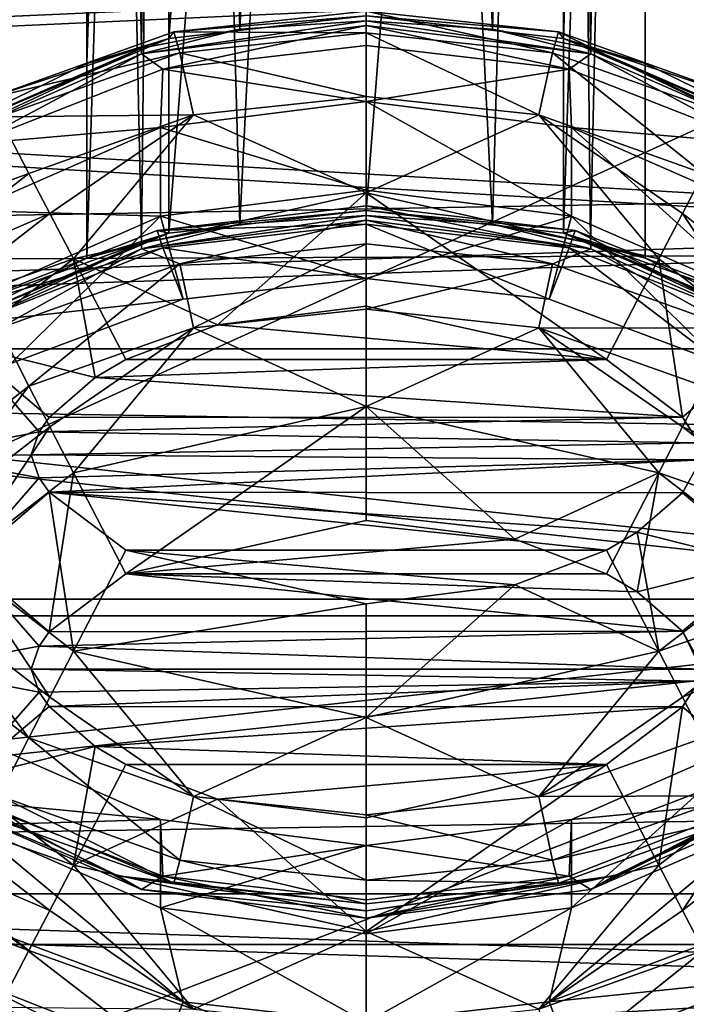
# Model space of a CAD drawing. Header units: metres. Extents: x -1204 to 0, y -809 to 0.
# Tile 24 of 135: x -910 to -892, y -158 to -132. Entities that reach past the tile are written whole.
import ezdxf

# ---------------------------------------------------------------- set-up
doc = ezdxf.new("R2010")
doc.units = ezdxf.units.M

msp = doc.modelspace()

# ---------------------------------------------------------------- linework, layer by layer
at = {"layer": 'top0123410'}
for points in [[(-86.644287, -134.744339, 2135.108154), (-73.120026, -110.688354, 2118.26416), (-1125.842896, -120.685265, 2125.263916)], [(-86.644287, -134.744339, 2135.108154), (-1125.842896, -120.685265, 2125.263916), (-1114.374756, -139.161072, 2138.200928)], [(-1123.930176, -122.44268, 2122.832275), (-80.112152, -122.44268, 2122.832275), (-1112.71814, -140.701401, 2135.617188)], [(-80.112152, -122.44268, 2122.832275), (-91.324203, -140.701401, 2135.617188), (-1112.71814, -140.701401, 2135.617188)], [(-102.716942, -155.356339, 2149.541016), (-86.644287, -134.744339, 2135.108154), (-1114.374756, -139.161072, 2138.200928)], [(-102.716942, -155.356339, 2149.541016), (-1114.374756, -139.161072, 2138.200928), (-1101.325439, -155.356339, 2149.541016)], [(-1112.71814, -140.701401, 2135.617188), (-91.324203, -140.701401, 2135.617188), (-1099.933228, -156.713867, 2146.829102)], [(-91.324203, -140.701401, 2135.617188), (-104.1091, -156.713867, 2146.829102), (-1099.933228, -156.713867, 2146.829102)], [(-120.913994, -171.980591, 2161.181396), (-1101.325439, -155.356339, 2149.541016), (-1086.915405, -168.997421, 2159.092529)], [(-120.913994, -171.980591, 2161.181396), (-102.716942, -155.356339, 2149.541016), (-1101.325439, -155.356339, 2149.541016)], [(-1099.933228, -156.713867, 2146.829102), (-104.1091, -156.713867, 2146.829102), (-1085.794189, -170.206116, 2156.276611)], [(-104.1091, -156.713867, 2146.829102), (-118.248085, -170.206116, 2156.276611), (-1085.794189, -170.206116, 2156.276611)]]:
    msp.add_3dface(points, dxfattribs=at)
at = {"layer": 'top0123412'}
for points in [[(-905.512634, -132.359589, 1319.182861), (-907.70813, -133.028549, 1324.479248), (-905.511414, -63.772717, 1319.780151)], [(-907.70813, -133.028549, 1324.479248), (-907.70813, -63.818996, 1325.083252), (-905.511414, -63.772717, 1319.780151)], [(-900.20813, -131.750961, 1316.990112), (-905.512634, -132.359589, 1319.182861), (-900.20813, -63.753548, 1317.583496)], [(-905.512634, -132.359589, 1319.182861), (-905.511414, -63.772717, 1319.780151), (-900.20813, -63.753548, 1317.583496)], [(-894.903564, -132.359589, 1319.182861), (-900.20813, -131.750961, 1316.990112), (-894.904785, -63.772717, 1319.780151)], [(-894.903564, -132.359589, 1319.182861), (-894.904785, -63.772717, 1319.780151), (-892.70813, -63.818996, 1325.083252)], [(-905.511414, -63.865276, 1330.386353), (-907.70813, -63.818996, 1325.083252), (-906.239319, -132.623489, 1328.940918)], [(-907.70813, -63.818996, 1325.083252), (-907.70813, -133.028549, 1324.479248), (-906.239319, -132.623489, 1328.940918)], [(-905.511414, -63.865276, 1330.386353), (-906.239319, -132.623489, 1328.940918), (-903.598938, -132.111908, 1331.177124)], [(-900.20813, -63.884445, 1332.582886), (-905.511414, -63.865276, 1330.386353), (-903.598938, -132.111908, 1331.177124)], [(-900.20813, -63.884445, 1332.582886), (-903.598938, -132.111908, 1331.177124), (-900.20813, -131.881851, 1331.989502)], [(-894.904785, -63.865276, 1330.386353), (-900.20813, -63.884445, 1332.582886), (-896.817261, -132.111923, 1331.177124)], [(-896.817261, -132.111923, 1331.177124), (-900.20813, -63.884445, 1332.582886), (-900.20813, -131.881851, 1331.989502)], [(-894.176819, -132.623489, 1328.940918), (-894.904785, -63.865276, 1330.386353), (-896.817261, -132.111923, 1331.177124)], [(-892.70813, -63.818996, 1325.083252), (-894.904785, -63.865276, 1330.386353), (-894.176819, -132.623489, 1328.940918)], [(-892.70813, -133.028549, 1324.479248), (-894.903564, -132.359589, 1319.182861), (-892.70813, -63.818996, 1325.083252)], [(-892.70813, -133.028549, 1324.479248), (-892.70813, -63.818996, 1325.083252), (-894.176819, -132.623489, 1328.940918)], [(-905.512634, -137.595505, 1919.160034), (-907.70813, -138.264481, 1924.456421), (-905.511414, -69.008636, 1919.757324)], [(-907.70813, -138.264481, 1924.456421), (-907.70813, -69.054916, 1925.060303), (-905.511414, -69.008636, 1919.757324)], [(-905.511414, -69.101196, 1930.363403), (-907.70813, -69.054916, 1925.060303), (-906.239319, -137.859406, 1928.918091)], [(-907.70813, -69.054916, 1925.060303), (-907.70813, -138.264481, 1924.456421), (-906.239319, -137.859406, 1928.918091)], [(-900.20813, -136.986877, 1916.967285), (-905.512634, -137.595505, 1919.160034), (-900.20813, -68.989471, 1917.560669)], [(-905.512634, -137.595505, 1919.160034), (-905.511414, -69.008636, 1919.757324), (-900.20813, -68.989471, 1917.560669)], [(-900.20813, -136.986877, 1916.967285), (-900.20813, -68.989471, 1917.560669), (-894.904785, -69.008636, 1919.757324)], [(-894.903564, -137.595505, 1919.160034), (-900.20813, -136.986877, 1916.967285), (-894.904785, -69.008636, 1919.757324)], [(-894.903564, -137.595505, 1919.160034), (-894.904785, -69.008636, 1919.757324), (-892.70813, -69.054916, 1925.060303)], [(-892.70813, -69.054916, 1925.060303), (-894.904785, -69.101196, 1930.363403), (-894.176819, -137.859406, 1928.918091)], [(-892.70813, -138.264481, 1924.456421), (-894.903564, -137.595505, 1919.160034), (-892.70813, -69.054916, 1925.060303)], [(-892.70813, -138.264481, 1924.456421), (-892.70813, -69.054916, 1925.060303), (-894.176819, -137.859406, 1928.918091)], [(-905.511414, -69.101196, 1930.363403), (-906.239319, -137.859406, 1928.918091), (-903.598938, -137.347824, 1931.154297)], [(-900.20813, -69.120369, 1932.560059), (-905.511414, -69.101196, 1930.363403), (-903.598938, -137.347824, 1931.154297)], [(-900.20813, -69.120369, 1932.560059), (-903.598938, -137.347824, 1931.154297), (-900.20813, -137.117783, 1931.966675)], [(-894.904785, -69.101196, 1930.363403), (-900.20813, -69.120369, 1932.560059), (-896.817261, -137.347855, 1931.154297)], [(-896.817261, -137.347855, 1931.154297), (-900.20813, -69.120369, 1932.560059), (-900.20813, -137.117783, 1931.966675)], [(-894.176819, -137.859406, 1928.918091), (-894.904785, -69.101196, 1930.363403), (-896.817261, -137.347855, 1931.154297)], [(-900.20813, -131.750961, 1316.990112), (-905.377686, -132.183487, 1302.485718), (-905.512634, -132.359589, 1319.182861)], [(-900.20813, -131.62442, 1302.490601), (-900.20813, -132.203812, 1299.43103), (-905.377686, -132.183487, 1302.485718)], [(-900.20813, -131.750961, 1316.990112), (-900.20813, -131.62442, 1302.490601), (-905.377686, -132.183487, 1302.485718)], [(-895.038513, -132.183487, 1302.485718), (-895.198975, -132.742081, 1299.42627), (-900.20813, -131.62442, 1302.490601)], [(-895.198975, -132.742081, 1299.42627), (-900.20813, -132.203812, 1299.43103), (-900.20813, -131.62442, 1302.490601)], [(-895.038513, -132.183487, 1302.485718), (-900.20813, -131.62442, 1302.490601), (-900.20813, -131.750961, 1316.990112)], [(-894.903564, -132.359589, 1319.182861), (-895.038513, -132.183487, 1302.485718), (-900.20813, -131.750961, 1316.990112)], [(-903.598938, -132.111908, 1331.177124), (-906.239929, -132.776703, 1346.4823), (-900.20813, -131.881851, 1331.989502)], [(-906.239929, -132.776703, 1346.4823), (-900.20813, -132.008392, 1346.489014), (-900.20813, -131.881851, 1331.989502)], [(-900.20813, -132.008392, 1346.489014), (-906.239929, -132.776703, 1346.4823), (-905.666504, -133.18927, 1349.307251)], [(-900.208679, -132.549774, 1349.312866), (-900.20813, -132.008392, 1346.489014), (-905.666504, -133.18927, 1349.307251)], [(-900.20813, -132.008392, 1346.489014), (-900.208679, -132.549774, 1349.312866), (-894.750854, -133.188995, 1349.307251)], [(-894.176331, -132.776703, 1346.4823), (-896.817261, -132.111923, 1331.177124), (-900.20813, -131.881851, 1331.989502)], [(-900.20813, -131.881851, 1331.989502), (-900.20813, -132.008392, 1346.489014), (-894.176331, -132.776703, 1346.4823)], [(-894.176331, -132.776703, 1346.4823), (-900.20813, -132.008392, 1346.489014), (-894.750854, -133.188995, 1349.307251)], [(-905.377686, -132.183487, 1302.485718), (-905.217224, -132.742081, 1299.42627), (-910.348145, -133.960632, 1302.470215)], [(-905.377686, -132.183487, 1302.485718), (-910.348145, -133.960632, 1302.470215), (-905.512634, -132.359589, 1319.182861)], [(-903.598938, -132.111908, 1331.177124), (-906.239319, -132.623489, 1328.940918), (-906.239929, -132.776703, 1346.4823)], [(-900.20813, -132.203812, 1299.43103), (-905.217224, -132.742081, 1299.42627), (-905.377686, -132.183487, 1302.485718)], [(-900.20813, -132.203812, 1299.43103), (-900.20813, -133.918121, 1296.813599), (-905.217224, -132.742081, 1299.42627)], [(-895.198975, -132.742081, 1299.42627), (-895.572937, -134.415665, 1296.809204), (-900.20813, -132.203812, 1299.43103)], [(-895.572937, -134.415665, 1296.809204), (-900.20813, -133.918121, 1296.813599), (-900.20813, -132.203812, 1299.43103)], [(-894.176819, -132.623489, 1328.940918), (-896.817261, -132.111923, 1331.177124), (-894.176331, -132.776703, 1346.4823)], [(-890.349304, -134.470612, 1299.411255), (-895.198975, -132.742081, 1299.42627), (-895.038513, -132.183487, 1302.485718)], [(-890.068115, -133.960632, 1302.470215), (-890.349304, -134.470612, 1299.411255), (-895.038513, -132.183487, 1302.485718)], [(-890.068115, -133.960632, 1302.470215), (-895.038513, -132.183487, 1302.485718), (-894.903564, -132.359589, 1319.182861)], [(-905.512634, -132.359589, 1319.182861), (-910.348145, -133.960632, 1302.470215), (-911.923645, -135.080811, 1324.461304)], [(-911.923645, -135.080811, 1324.461304), (-907.70813, -133.028549, 1324.479248), (-905.512634, -132.359589, 1319.182861)], [(-900.208679, -132.549774, 1349.312866), (-905.666504, -133.18927, 1349.307251), (-900.208862, -134.054443, 1351.762817)], [(-894.750854, -133.188995, 1349.307251), (-900.208679, -132.549774, 1349.312866), (-900.208862, -134.054443, 1351.762817)], [(-888.492554, -135.080811, 1324.461304), (-890.068115, -133.960632, 1302.470215), (-894.903564, -132.359589, 1319.182861)], [(-894.903564, -132.359589, 1319.182861), (-892.70813, -133.028549, 1324.479248), (-888.492554, -135.080811, 1324.461304)], [(-906.239319, -132.623489, 1328.940918), (-911.924133, -135.273102, 1346.460449), (-906.239929, -132.776703, 1346.4823)], [(-911.923645, -135.080811, 1324.461304), (-911.924133, -135.273102, 1346.460449), (-906.239319, -132.623489, 1328.940918)], [(-906.239929, -132.776703, 1346.4823), (-911.924133, -135.273102, 1346.460449), (-910.779114, -135.194519, 1349.289795)], [(-907.70813, -133.028549, 1324.479248), (-911.923645, -135.080811, 1324.461304), (-906.239319, -132.623489, 1328.940918)], [(-905.666504, -133.18927, 1349.307251), (-906.239929, -132.776703, 1346.4823), (-910.779114, -135.194519, 1349.289795)], [(-905.217224, -132.742081, 1299.42627), (-910.066895, -134.470612, 1299.411255), (-910.348145, -133.960632, 1302.470215)], [(-905.217224, -132.742081, 1299.42627), (-904.843262, -134.415665, 1296.809204), (-910.066895, -134.470612, 1299.411255)], [(-900.20813, -133.918121, 1296.813599), (-904.843262, -134.415665, 1296.809204), (-905.217224, -132.742081, 1299.42627)], [(-891.149719, -135.989609, 1296.795532), (-895.572937, -134.415665, 1296.809204), (-895.198975, -132.742081, 1299.42627)], [(-890.349304, -134.470612, 1299.411255), (-891.149719, -135.989609, 1296.795532), (-895.198975, -132.742081, 1299.42627)], [(-894.176331, -132.776703, 1346.4823), (-894.750854, -133.188995, 1349.307251), (-889.638123, -135.193909, 1349.289795)], [(-892.70813, -133.028549, 1324.479248), (-894.176819, -132.623489, 1328.940918), (-888.492554, -135.080811, 1324.461304)], [(-894.176819, -132.623489, 1328.940918), (-888.492126, -135.273102, 1346.460449), (-888.492554, -135.080811, 1324.461304)], [(-888.492126, -135.273102, 1346.460449), (-894.176819, -132.623489, 1328.940918), (-894.176331, -132.776703, 1346.4823)], [(-888.492126, -135.273102, 1346.460449), (-894.176331, -132.776703, 1346.4823), (-889.638123, -135.193909, 1349.289795)], [(-905.666504, -133.18927, 1349.307251), (-910.779114, -135.194519, 1349.289795), (-905.729431, -134.7565, 1351.756714)], [(-900.208862, -134.054443, 1351.762817), (-905.666504, -133.18927, 1349.307251), (-905.729431, -134.7565, 1351.756714)], [(-894.750854, -133.188995, 1349.307251), (-900.208862, -134.054443, 1351.762817), (-894.688538, -134.756134, 1351.756714)], [(-889.638123, -135.193909, 1349.289795), (-894.750854, -133.188995, 1349.307251), (-894.688538, -134.756134, 1351.756714)], [(-904.843262, -134.415665, 1296.809204), (-900.20813, -133.918121, 1296.813599), (-900.20813, -136.505249, 1295.053833)], [(-900.20813, -133.918121, 1296.813599), (-895.572937, -134.415665, 1296.809204), (-900.20813, -136.505249, 1295.053833)], [(-900.208862, -134.054443, 1351.762817), (-905.729431, -134.7565, 1351.756714), (-900.208862, -136.434296, 1624.460938)], [(-894.688538, -134.756134, 1351.756714), (-900.208862, -134.054443, 1351.762817), (-894.687256, -137.13623, 1624.454834)], [(-894.687256, -137.13623, 1624.454834), (-900.208862, -134.054443, 1351.762817), (-900.208862, -136.434296, 1624.460938)], [(-904.843262, -134.415665, 1296.809204), (-909.266479, -135.989609, 1296.795532), (-910.066895, -134.470612, 1299.411255)], [(-904.843262, -134.415665, 1296.809204), (-908.705505, -137.061432, 1295.788818), (-909.266479, -135.989609, 1296.795532)], [(-908.067322, -138.284134, 1295.03833), (-908.705505, -137.061432, 1295.788818), (-904.843262, -134.415665, 1296.809204)], [(-900.20813, -136.505249, 1295.053833), (-908.067322, -138.284134, 1295.03833), (-904.843262, -134.415665, 1296.809204)], [(-895.572937, -134.415665, 1296.809204), (-892.348877, -138.284134, 1295.03833), (-900.20813, -136.505249, 1295.053833)], [(-891.149719, -135.989609, 1296.795532), (-891.710693, -137.061432, 1295.788818), (-895.572937, -134.415665, 1296.809204)], [(-891.710693, -137.061432, 1295.788818), (-892.348877, -138.284134, 1295.03833), (-895.572937, -134.415665, 1296.809204)], [(-910.066895, -134.470612, 1299.411255), (-909.266479, -135.989609, 1296.795532), (-914.38855, -137.845306, 1299.381714)], [(-905.729431, -134.7565, 1351.756714), (-910.816589, -136.984558, 1351.737305), (-905.73053, -137.136642, 1624.454834)], [(-905.729431, -134.7565, 1351.756714), (-910.779114, -135.194519, 1349.289795), (-910.816589, -136.984558, 1351.737305)], [(-900.208862, -136.434296, 1624.460938), (-905.729431, -134.7565, 1351.756714), (-905.73053, -137.136642, 1624.454834)], [(-889.601807, -139.3629, 1624.435425), (-889.600891, -136.983719, 1351.737305), (-894.688538, -134.756134, 1351.756714)], [(-889.601807, -139.3629, 1624.435425), (-894.688538, -134.756134, 1351.756714), (-894.687256, -137.13623, 1624.454834)], [(-889.638123, -135.193909, 1349.289795), (-894.688538, -134.756134, 1351.756714), (-889.600891, -136.983719, 1351.737305)], [(-909.266479, -135.989609, 1296.795532), (-913.05426, -138.935043, 1296.769775), (-914.38855, -137.845306, 1299.381714)], [(-908.705505, -137.061432, 1295.788818), (-913.05426, -138.935043, 1296.769775), (-909.266479, -135.989609, 1296.795532)], [(-888.297058, -139.706024, 1295.765747), (-891.710693, -137.061432, 1295.788818), (-891.149719, -135.989609, 1296.795532)], [(-904.198364, -140.05777, 1294.416748), (-908.067322, -138.284134, 1295.03833), (-900.20813, -136.505249, 1295.053833)], [(-905.73053, -137.136642, 1624.454834), (-900.20874, -138.814041, 1897.159058), (-900.208862, -136.434296, 1624.460938)], [(-900.20813, -139.554306, 1294.421143), (-904.198364, -140.05777, 1294.416748), (-900.20813, -136.505249, 1295.053833)], [(-900.20874, -138.814041, 1897.159058), (-894.687256, -137.13623, 1624.454834), (-900.208862, -136.434296, 1624.460938)], [(-892.348877, -138.284134, 1295.03833), (-893.74939, -140.993271, 1294.408569), (-900.20813, -136.505249, 1295.053833)], [(-900.20813, -136.505249, 1295.053833), (-893.74939, -140.993271, 1294.408569), (-900.20813, -139.554306, 1294.421143)], [(-913.05426, -138.935043, 1296.769775), (-908.705505, -137.061432, 1295.788818), (-912.119141, -139.706024, 1295.765747)], [(-908.705505, -137.061432, 1295.788818), (-908.067322, -138.284134, 1295.03833), (-912.119141, -139.706024, 1295.765747)], [(-905.73053, -137.136642, 1624.454834), (-910.816589, -136.984558, 1351.737305), (-910.815674, -139.363754, 1624.435303)], [(-900.208679, -136.860352, 1902.467773), (-900.208679, -137.352371, 1899.634888), (-905.824646, -137.523346, 1902.462036)], [(-900.20813, -136.986877, 1916.967285), (-900.208679, -136.860352, 1902.467773), (-905.824646, -137.523346, 1902.462036)], [(-900.20813, -136.986877, 1916.967285), (-905.824646, -137.523346, 1902.462036), (-905.512634, -137.595505, 1919.160034)], [(-894.592773, -137.523056, 1902.462036), (-894.750854, -137.991577, 1899.629272), (-900.208679, -136.860352, 1902.467773)], [(-894.750854, -137.991577, 1899.629272), (-900.208679, -137.352371, 1899.634888), (-900.208679, -136.860352, 1902.467773)], [(-894.592773, -137.523056, 1902.462036), (-900.208679, -136.860352, 1902.467773), (-900.20813, -136.986877, 1916.967285)], [(-894.903564, -137.595505, 1919.160034), (-894.592773, -137.523056, 1902.462036), (-900.20813, -136.986877, 1916.967285)], [(-889.36084, -140.586517, 1295.018188), (-892.348877, -138.284134, 1295.03833), (-891.710693, -137.061432, 1295.788818)], [(-888.297058, -139.706024, 1295.765747), (-889.36084, -140.586517, 1295.018188), (-891.710693, -137.061432, 1295.788818)], [(-909.753845, -141.100159, 1897.139038), (-905.73053, -137.136642, 1624.454834), (-910.815674, -139.363754, 1624.435303)], [(-909.753845, -141.100159, 1897.139038), (-905.125244, -139.366516, 1897.154175), (-905.73053, -137.136642, 1624.454834)], [(-903.598938, -137.347824, 1931.154297), (-906.239929, -138.012619, 1946.459473), (-900.20813, -137.117783, 1931.966675)], [(-906.239929, -138.012619, 1946.459473), (-900.20813, -137.244308, 1946.466064), (-900.20813, -137.117783, 1931.966675)], [(-900.20813, -137.244308, 1946.466064), (-906.239929, -138.012619, 1946.459473), (-905.217224, -138.415283, 1949.510498)], [(-903.598938, -137.347824, 1931.154297), (-906.239319, -137.859406, 1928.918091), (-906.239929, -138.012619, 1946.459473)], [(-900.208679, -137.352371, 1899.634888), (-905.666504, -137.991867, 1899.629272), (-905.824646, -137.523346, 1902.462036)], [(-905.125244, -139.366516, 1897.154175), (-900.20874, -138.814041, 1897.159058), (-905.73053, -137.136642, 1624.454834)], [(-900.208679, -137.352371, 1899.634888), (-900.20874, -138.814041, 1897.159058), (-905.666504, -137.991867, 1899.629272)], [(-900.20813, -137.877014, 1949.515137), (-900.20813, -137.244308, 1946.466064), (-905.217224, -138.415283, 1949.510498)], [(-900.20874, -138.814041, 1897.159058), (-895.292053, -139.366333, 1897.154175), (-894.687256, -137.13623, 1624.454834)], [(-895.292053, -139.366333, 1897.154175), (-900.20874, -138.814041, 1897.159058), (-900.208679, -137.352371, 1899.634888)], [(-894.750854, -137.991577, 1899.629272), (-895.292053, -139.366333, 1897.154175), (-900.208679, -137.352371, 1899.634888)], [(-894.176331, -138.012619, 1946.459473), (-896.817261, -137.347855, 1931.154297), (-900.20813, -137.117783, 1931.966675)], [(-900.20813, -137.117783, 1931.966675), (-900.20813, -137.244308, 1946.466064), (-894.176331, -138.012619, 1946.459473)], [(-894.176331, -138.012619, 1946.459473), (-900.20813, -137.244308, 1946.466064), (-895.198975, -138.415283, 1949.510498)], [(-900.20813, -137.244308, 1946.466064), (-900.20813, -137.877014, 1949.515137), (-895.198975, -138.415283, 1949.510498)], [(-894.176819, -137.859406, 1928.918091), (-896.817261, -137.347855, 1931.154297), (-894.176331, -138.012619, 1946.459473)], [(-895.292053, -139.366333, 1897.154175), (-890.663452, -141.09967, 1897.139038), (-894.687256, -137.13623, 1624.454834)], [(-894.687256, -137.13623, 1624.454834), (-890.663452, -141.09967, 1897.139038), (-889.601807, -139.3629, 1624.435425)], [(-905.512634, -137.595505, 1919.160034), (-911.043762, -139.578064, 1902.444092), (-911.923645, -140.316727, 1924.438477)], [(-911.923645, -140.316727, 1924.438477), (-907.70813, -138.264481, 1924.456421), (-905.512634, -137.595505, 1919.160034)], [(-905.824646, -137.523346, 1902.462036), (-905.666504, -137.991867, 1899.629272), (-911.043762, -139.578064, 1902.444092)], [(-905.824646, -137.523346, 1902.462036), (-911.043762, -139.578064, 1902.444092), (-905.512634, -137.595505, 1919.160034)], [(-889.373535, -139.577438, 1902.444092), (-894.592773, -137.523056, 1902.462036), (-894.903564, -137.595505, 1919.160034)], [(-888.492554, -140.316727, 1924.438477), (-889.373535, -139.577438, 1902.444092), (-894.903564, -137.595505, 1919.160034)], [(-894.903564, -137.595505, 1919.160034), (-892.70813, -138.264481, 1924.456421), (-888.492554, -140.316727, 1924.438477)], [(-889.638123, -139.996506, 1899.611816), (-894.750854, -137.991577, 1899.629272), (-894.592773, -137.523056, 1902.462036)], [(-889.373535, -139.577438, 1902.444092), (-889.638123, -139.996506, 1899.611816), (-894.592773, -137.523056, 1902.462036)], [(-906.239319, -137.859406, 1928.918091), (-911.924133, -140.509018, 1946.437622), (-906.239929, -138.012619, 1946.459473)], [(-911.923645, -140.316727, 1924.438477), (-911.924133, -140.509018, 1946.437622), (-906.239319, -137.859406, 1928.918091)], [(-907.70813, -138.264481, 1924.456421), (-911.923645, -140.316727, 1924.438477), (-906.239319, -137.859406, 1928.918091)], [(-900.20813, -137.877014, 1949.515137), (-905.217224, -138.415283, 1949.510498), (-904.843262, -140.134277, 1952.098022)], [(-900.20813, -137.877014, 1949.515137), (-904.843262, -140.134277, 1952.098022), (-900.20813, -139.636734, 1952.102295)], [(-895.198975, -138.415283, 1949.510498), (-900.20813, -137.877014, 1949.515137), (-900.20813, -139.636734, 1952.102295)], [(-892.70813, -138.264481, 1924.456421), (-894.176819, -137.859406, 1928.918091), (-888.492554, -140.316727, 1924.438477)], [(-894.176819, -137.859406, 1928.918091), (-888.492126, -140.509018, 1946.437622), (-888.492554, -140.316727, 1924.438477)], [(-888.492126, -140.509018, 1946.437622), (-894.176819, -137.859406, 1928.918091), (-894.176331, -138.012619, 1946.459473)], [(-906.239929, -138.012619, 1946.459473), (-911.924133, -140.509018, 1946.437622), (-910.066895, -140.143814, 1949.495361)], [(-905.666504, -137.991867, 1899.629272), (-910.779114, -139.997101, 1899.611816), (-911.043762, -139.578064, 1902.444092)], [(-905.666504, -137.991867, 1899.629272), (-905.125244, -139.366516, 1897.154175), (-910.779114, -139.997101, 1899.611816)], [(-905.217224, -138.415283, 1949.510498), (-906.239929, -138.012619, 1946.459473), (-910.066895, -140.143814, 1949.495361)], [(-900.20874, -138.814041, 1897.159058), (-905.125244, -139.366516, 1897.154175), (-905.666504, -137.991867, 1899.629272)], [(-890.663452, -141.09967, 1897.139038), (-895.292053, -139.366333, 1897.154175), (-894.750854, -137.991577, 1899.629272)], [(-894.176331, -138.012619, 1946.459473), (-895.198975, -138.415283, 1949.510498), (-890.349304, -140.143814, 1949.495361)], [(-889.638123, -139.996506, 1899.611816), (-890.663452, -141.09967, 1897.139038), (-894.750854, -137.991577, 1899.629272)], [(-888.492126, -140.509018, 1946.437622), (-894.176331, -138.012619, 1946.459473), (-890.349304, -140.143814, 1949.495361)], [(-912.119141, -139.706024, 1295.765747), (-908.067322, -138.284134, 1295.03833), (-911.055359, -140.586517, 1295.018188)], [(-908.067322, -138.284134, 1295.03833), (-907.48645, -141.475479, 1294.404419), (-911.055359, -140.586517, 1295.018188)], [(-909.266479, -141.708221, 1952.084229), (-905.217224, -138.415283, 1949.510498), (-910.066895, -140.143814, 1949.495361)], [(-905.217224, -138.415283, 1949.510498), (-909.266479, -141.708221, 1952.084229), (-904.843262, -140.134277, 1952.098022)], [(-904.198364, -140.05777, 1294.416748), (-906.666809, -140.993271, 1294.408569), (-908.067322, -138.284134, 1295.03833)], [(-906.666809, -140.993271, 1294.408569), (-907.48645, -141.475479, 1294.404419), (-908.067322, -138.284134, 1295.03833)], [(-895.198975, -138.415283, 1949.510498), (-900.20813, -139.636734, 1952.102295), (-895.572937, -140.134277, 1952.098022)], [(-890.349304, -140.143814, 1949.495361), (-895.198975, -138.415283, 1949.510498), (-895.572937, -140.134277, 1952.098022)], [(-891.706543, -142.537231, 1294.395142), (-893.74939, -140.993271, 1294.408569), (-892.348877, -138.284134, 1295.03833)], [(-891.706543, -142.537231, 1294.395142), (-892.348877, -138.284134, 1295.03833), (-889.36084, -140.586517, 1295.018188)], [(-905.125244, -139.366516, 1897.154175), (-909.753845, -141.100159, 1897.139038), (-910.779114, -139.997101, 1899.611816)], [(-900.20813, -139.636734, 1952.102295), (-904.843262, -140.134277, 1952.098022), (-900.20813, -142.254181, 1953.81665)], [(-904.198364, -140.05777, 1294.416748), (-900.20813, -139.554306, 1294.421143), (-893.74939, -140.993271, 1294.408569)], [(-895.572937, -140.134277, 1952.098022), (-900.20813, -139.636734, 1952.102295), (-900.20813, -142.254181, 1953.81665)], [(-913.05426, -144.653671, 1952.058594), (-909.266479, -141.708221, 1952.084229), (-910.066895, -140.143814, 1949.495361)], [(-904.843262, -140.134277, 1952.098022), (-909.266479, -141.708221, 1952.084229), (-908.705505, -142.797455, 1953.072021)], [(-904.843262, -140.134277, 1952.098022), (-908.705505, -142.797455, 1953.072021), (-908.067322, -144.033066, 1953.801147)], [(-900.20813, -142.254181, 1953.81665), (-904.843262, -140.134277, 1952.098022), (-908.067322, -144.033066, 1953.801147)], [(-893.74939, -140.993271, 1294.408569), (-906.666809, -140.993271, 1294.408569), (-904.198364, -140.05777, 1294.416748)], [(-895.572937, -140.134277, 1952.098022), (-900.20813, -142.254181, 1953.81665), (-892.348877, -144.033066, 1953.801147)], [(-891.149719, -141.708221, 1952.084229), (-895.572937, -140.134277, 1952.098022), (-891.710693, -142.797455, 1953.072021)], [(-891.710693, -142.797455, 1953.072021), (-895.572937, -140.134277, 1952.098022), (-892.348877, -144.033066, 1953.801147)], [(-890.349304, -140.143814, 1949.495361), (-895.572937, -140.134277, 1952.098022), (-891.149719, -141.708221, 1952.084229)], [(-912.262817, -143.559448, 1294.992432), (-911.055359, -140.586517, 1295.018188), (-908.995972, -142.936752, 1294.391602)], [(-907.48645, -141.475479, 1294.404419), (-908.721619, -142.551605, 1294.39502), (-911.055359, -140.586517, 1295.018188)], [(-911.055359, -140.586517, 1295.018188), (-908.721619, -142.551605, 1294.39502), (-908.995972, -142.936752, 1294.391602)], [(-891.275024, -143.232651, 1294.389038), (-891.706543, -142.537231, 1294.395142), (-889.36084, -140.586517, 1295.018188)], [(-891.706543, -142.537231, 1294.395142), (-907.48645, -141.475479, 1294.404419), (-893.74939, -140.993271, 1294.408569)], [(-907.48645, -141.475479, 1294.404419), (-906.666809, -140.993271, 1294.408569), (-893.74939, -140.993271, 1294.408569)], [(-891.706543, -142.537231, 1294.395142), (-908.721619, -142.551605, 1294.39502), (-907.48645, -141.475479, 1294.404419)], [(-912.119141, -145.442047, 1953.04895), (-909.266479, -141.708221, 1952.084229), (-913.05426, -144.653671, 1952.058594)], [(-909.266479, -141.708221, 1952.084229), (-912.119141, -145.442047, 1953.04895), (-908.705505, -142.797455, 1953.072021)], [(-887.361938, -144.653656, 1952.058594), (-891.149719, -141.708221, 1952.084229), (-891.710693, -142.797455, 1953.072021)], [(-906.666809, -146.752792, 1954.383423), (-900.20813, -142.254181, 1953.81665), (-908.067322, -144.033066, 1953.801147)], [(-906.666809, -146.752792, 1954.383423), (-900.20813, -145.313828, 1954.395996), (-900.20813, -142.254181, 1953.81665)], [(-892.348877, -144.033066, 1953.801147), (-900.20813, -142.254181, 1953.81665), (-896.217834, -145.817291, 1954.391602)], [(-900.20813, -142.254181, 1953.81665), (-900.20813, -145.313828, 1954.395996), (-896.217834, -145.817291, 1954.391602)], [(-891.275024, -143.232651, 1294.389038), (-908.995972, -142.936752, 1294.391602), (-891.706543, -142.537231, 1294.395142)], [(-908.995972, -142.936752, 1294.391602), (-908.721619, -142.551605, 1294.39502), (-891.706543, -142.537231, 1294.395142)], [(-908.705505, -142.797455, 1953.072021), (-912.119141, -145.442047, 1953.04895), (-911.055359, -146.335464, 1953.781006)], [(-908.067322, -144.033066, 1953.801147), (-908.705505, -142.797455, 1953.072021), (-911.055359, -146.335464, 1953.781006)], [(-888.297058, -145.442047, 1953.04895), (-891.710693, -142.797455, 1953.072021), (-892.348877, -144.033066, 1953.801147)], [(-888.297058, -145.442047, 1953.04895), (-887.361938, -144.653656, 1952.058594), (-891.710693, -142.797455, 1953.072021)], [(-909.20813, -143.554153, 1294.38623), (-912.262817, -143.559448, 1294.992432), (-908.995972, -142.936752, 1294.391602)], [(-891.275024, -143.232651, 1294.389038), (-909.20813, -143.554153, 1294.38623), (-908.995972, -142.936752, 1294.391602)], [(-891.220337, -143.684189, 1294.385132), (-909.20813, -143.554153, 1294.38623), (-891.275024, -143.232651, 1294.389038)], [(-909.20813, -143.554153, 1294.38623), (-908.995972, -144.171555, 1294.380859), (-912.262817, -143.559448, 1294.992432)], [(-908.995972, -144.171555, 1294.380859), (-911.055359, -146.532364, 1294.966309), (-912.262817, -143.559448, 1294.992432)], [(-891.220337, -143.684189, 1294.385132), (-908.995972, -144.171555, 1294.380859), (-909.20813, -143.554153, 1294.38623)], [(-908.721619, -144.556702, 1294.377441), (-908.995972, -144.171555, 1294.380859), (-891.220337, -143.684189, 1294.385132)], [(-891.706543, -144.571091, 1294.377319), (-908.721619, -144.556702, 1294.377441), (-891.220337, -143.684189, 1294.385132)], [(-889.36084, -146.532364, 1294.966309), (-891.706543, -144.571091, 1294.377319), (-891.220337, -143.684189, 1294.385132)], [(-908.721619, -148.311127, 1954.369873), (-908.067322, -144.033066, 1953.801147), (-911.055359, -146.335464, 1953.781006)], [(-908.995972, -144.171555, 1294.380859), (-908.721619, -144.556702, 1294.377441), (-911.055359, -146.532364, 1294.966309)], [(-908.721619, -148.311127, 1954.369873), (-906.666809, -146.752792, 1954.383423), (-908.067322, -144.033066, 1953.801147)], [(-896.217834, -145.817291, 1954.391602), (-893.74939, -146.752792, 1954.383423), (-892.348877, -144.033066, 1953.801147)], [(-893.74939, -146.752792, 1954.383423), (-892.929749, -147.234985, 1954.379272), (-892.348877, -144.033066, 1953.801147)], [(-892.348877, -144.033066, 1953.801147), (-892.929749, -147.234985, 1954.379272), (-889.36084, -146.335464, 1953.781006)], [(-889.36084, -146.335464, 1953.781006), (-888.297058, -145.442047, 1953.04895), (-892.348877, -144.033066, 1953.801147)], [(-908.721619, -144.556702, 1294.377441), (-908.067322, -148.834763, 1294.946289), (-911.055359, -146.532364, 1294.966309)], [(-908.721619, -144.556702, 1294.377441), (-906.666809, -146.115036, 1294.363892), (-908.067322, -148.834763, 1294.946289)], [(-891.706543, -144.571091, 1294.377319), (-892.929749, -145.632828, 1294.368042), (-908.721619, -144.556702, 1294.377441)], [(-892.929749, -145.632828, 1294.368042), (-893.74939, -146.115036, 1294.363892), (-908.721619, -144.556702, 1294.377441)], [(-908.721619, -144.556702, 1294.377441), (-893.74939, -146.115036, 1294.363892), (-906.666809, -146.115036, 1294.363892)], [(-892.929749, -145.632828, 1294.368042), (-891.706543, -144.571091, 1294.377319), (-889.36084, -146.532364, 1294.966309)], [(-906.666809, -146.752792, 1954.383423), (-896.217834, -145.817291, 1954.391602), (-900.20813, -145.313828, 1954.395996)], [(-893.74939, -146.752792, 1954.383423), (-896.217834, -145.817291, 1954.391602), (-906.666809, -146.752792, 1954.383423)], [(-893.74939, -146.115036, 1294.363892), (-892.929749, -145.632828, 1294.368042), (-892.348877, -148.834763, 1294.946289)], [(-892.348877, -148.834763, 1294.946289), (-892.929749, -145.632828, 1294.368042), (-889.36084, -146.532364, 1294.966309)], [(-908.995972, -148.696274, 1954.366455), (-911.055359, -146.335464, 1953.781006), (-912.262817, -149.30838, 1953.755005)], [(-908.995972, -148.696274, 1954.366455), (-908.721619, -148.311127, 1954.369873), (-911.055359, -146.335464, 1953.781006)], [(-906.666809, -146.115036, 1294.363892), (-900.20813, -147.554001, 1294.351318), (-908.067322, -148.834763, 1294.946289)], [(-893.74939, -146.115036, 1294.363892), (-896.217834, -147.050537, 1294.355713), (-906.666809, -146.115036, 1294.363892)], [(-906.666809, -146.115036, 1294.363892), (-896.217834, -147.050537, 1294.355713), (-900.20813, -147.554001, 1294.351318)], [(-896.217834, -147.050537, 1294.355713), (-893.74939, -146.115036, 1294.363892), (-892.348877, -148.834763, 1294.946289)], [(-892.929749, -147.234985, 1954.379272), (-891.706543, -148.296738, 1954.369995), (-889.36084, -146.335464, 1953.781006)], [(-889.36084, -146.335464, 1953.781006), (-891.706543, -148.296738, 1954.369995), (-891.220337, -149.18364, 1954.362183)], [(-912.119141, -147.425766, 1295.698364), (-911.055359, -146.532364, 1294.966309), (-908.705505, -150.070374, 1295.675293)], [(-911.055359, -146.532364, 1294.966309), (-908.067322, -148.834763, 1294.946289), (-908.705505, -150.070374, 1295.675293)], [(-892.348877, -148.834763, 1294.946289), (-889.36084, -146.532364, 1294.966309), (-888.297058, -147.425766, 1295.698364)], [(-906.666809, -146.752792, 1954.383423), (-908.721619, -148.311127, 1954.369873), (-891.706543, -148.296738, 1954.369995)], [(-892.929749, -147.234985, 1954.379272), (-906.666809, -146.752792, 1954.383423), (-891.706543, -148.296738, 1954.369995)], [(-892.929749, -147.234985, 1954.379272), (-893.74939, -146.752792, 1954.383423), (-906.666809, -146.752792, 1954.383423)], [(-892.348877, -148.834763, 1294.946289), (-900.20813, -150.613647, 1294.930664), (-896.217834, -147.050537, 1294.355713)], [(-900.20813, -150.613647, 1294.930664), (-900.20813, -147.554001, 1294.351318), (-896.217834, -147.050537, 1294.355713)], [(-913.05426, -148.214157, 1296.688721), (-912.119141, -147.425766, 1295.698364), (-909.266479, -151.159592, 1296.663086)], [(-912.119141, -147.425766, 1295.698364), (-908.705505, -150.070374, 1295.675293), (-909.266479, -151.159592, 1296.663086)], [(-891.710693, -150.070374, 1295.675293), (-892.348877, -148.834763, 1294.946289), (-888.297058, -147.425766, 1295.698364)], [(-891.710693, -150.070374, 1295.675293), (-888.297058, -147.425766, 1295.698364), (-887.361938, -148.214157, 1296.688721)], [(-908.067322, -148.834763, 1294.946289), (-900.20813, -147.554001, 1294.351318), (-900.20813, -150.613647, 1294.930664)], [(-913.05426, -148.214157, 1296.688721), (-909.266479, -151.159592, 1296.663086), (-910.066895, -152.724014, 1299.251953)], [(-887.361938, -148.214157, 1296.688721), (-891.149719, -151.159592, 1296.663086), (-891.710693, -150.070374, 1295.675293)], [(-891.706543, -148.296738, 1954.369995), (-908.995972, -148.696274, 1954.366455), (-891.20813, -149.313675, 1954.361084)], [(-891.706543, -148.296738, 1954.369995), (-908.721619, -148.311127, 1954.369873), (-908.995972, -148.696274, 1954.366455)], [(-891.220337, -149.18364, 1954.362183), (-891.706543, -148.296738, 1954.369995), (-891.20813, -149.313675, 1954.361084)], [(-909.20813, -149.313675, 1954.361084), (-908.995972, -148.696274, 1954.366455), (-912.262817, -149.30838, 1953.755005)], [(-891.20813, -149.313675, 1954.361084), (-908.995972, -148.696274, 1954.366455), (-909.20813, -149.313675, 1954.361084)], [(-908.705505, -150.070374, 1295.675293), (-908.067322, -148.834763, 1294.946289), (-904.843262, -152.733551, 1296.649292)], [(-904.843262, -152.733551, 1296.649292), (-908.067322, -148.834763, 1294.946289), (-900.20813, -150.613647, 1294.930664)], [(-895.572937, -152.733551, 1296.649292), (-900.20813, -150.613647, 1294.930664), (-892.348877, -148.834763, 1294.946289)], [(-891.710693, -150.070374, 1295.675293), (-895.572937, -152.733551, 1296.649292), (-892.348877, -148.834763, 1294.946289)], [(-911.055359, -152.281296, 1953.729126), (-908.995972, -149.931076, 1954.355713), (-912.262817, -149.30838, 1953.755005)], [(-908.995972, -149.931076, 1954.355713), (-909.20813, -149.313675, 1954.361084), (-912.262817, -149.30838, 1953.755005)], [(-891.20813, -149.313675, 1954.361084), (-909.20813, -149.313675, 1954.361084), (-891.275024, -149.635178, 1954.358276)], [(-909.20813, -149.313675, 1954.361084), (-908.995972, -149.931076, 1954.355713), (-891.275024, -149.635178, 1954.358276)], [(-891.275024, -149.635178, 1954.358276), (-908.995972, -149.931076, 1954.355713), (-908.721619, -150.316208, 1954.352295)], [(-891.275024, -149.635178, 1954.358276), (-908.721619, -150.316208, 1954.352295), (-891.706543, -150.330597, 1954.352173)], [(-889.36084, -152.281296, 1953.729126), (-891.275024, -149.635178, 1954.358276), (-891.706543, -150.330597, 1954.352173)], [(-908.721619, -150.316208, 1954.352295), (-908.995972, -149.931076, 1954.355713), (-911.055359, -152.281296, 1953.729126)], [(-909.266479, -151.159592, 1296.663086), (-908.705505, -150.070374, 1295.675293), (-904.843262, -152.733551, 1296.649292)], [(-891.149719, -151.159592, 1296.663086), (-895.572937, -152.733551, 1296.649292), (-891.710693, -150.070374, 1295.675293)], [(-907.48645, -151.392349, 1954.343018), (-908.721619, -150.316208, 1954.352295), (-911.055359, -152.281296, 1953.729126)], [(-908.721619, -150.316208, 1954.352295), (-907.48645, -151.392349, 1954.343018), (-891.706543, -150.330597, 1954.352173)], [(-891.706543, -150.330597, 1954.352173), (-907.48645, -151.392349, 1954.343018), (-893.74939, -151.874542, 1954.338745)], [(-891.706543, -150.330597, 1954.352173), (-893.74939, -151.874542, 1954.338745), (-892.348877, -154.583694, 1953.708984)], [(-889.36084, -152.281296, 1953.729126), (-891.706543, -150.330597, 1954.352173), (-892.348877, -154.583694, 1953.708984)], [(-900.20813, -153.231094, 1296.64502), (-904.843262, -152.733551, 1296.649292), (-900.20813, -150.613647, 1294.930664)], [(-895.572937, -152.733551, 1296.649292), (-900.20813, -153.231094, 1296.64502), (-900.20813, -150.613647, 1294.930664)], [(-910.815674, -153.504074, 1624.312012), (-910.816589, -151.123642, 1351.613892), (-905.72937, -153.351685, 1351.59436)], [(-905.72937, -153.351685, 1351.59436), (-910.816589, -151.123642, 1351.613892), (-910.779114, -152.870728, 1349.135498)], [(-894.688416, -153.352097, 1351.59436), (-889.600952, -151.124542, 1351.613892), (-894.687256, -155.731598, 1624.29248)], [(-889.600952, -151.124542, 1351.613892), (-894.688416, -153.352097, 1351.59436), (-889.638123, -152.871323, 1349.135498)], [(-889.600952, -151.124542, 1351.613892), (-889.601807, -153.504929, 1624.312012), (-894.687256, -155.731598, 1624.29248)], [(-907.48645, -151.392349, 1954.343018), (-911.055359, -152.281296, 1953.729126), (-908.067322, -154.583694, 1953.708984)], [(-910.066895, -152.724014, 1299.251953), (-909.266479, -151.159592, 1296.663086), (-905.217224, -154.452545, 1299.236816)], [(-909.266479, -151.159592, 1296.663086), (-904.843262, -152.733551, 1296.649292), (-905.217224, -154.452545, 1299.236816)], [(-906.666809, -151.874542, 1954.338745), (-907.48645, -151.392349, 1954.343018), (-908.067322, -154.583694, 1953.708984)], [(-907.48645, -151.392349, 1954.343018), (-906.666809, -151.874542, 1954.338745), (-893.74939, -151.874542, 1954.338745)], [(-895.572937, -152.733551, 1296.649292), (-891.149719, -151.159592, 1296.663086), (-890.349304, -152.724014, 1299.251953)], [(-908.067322, -154.583694, 1953.708984), (-904.198364, -152.810043, 1954.330566), (-906.666809, -151.874542, 1954.338745)], [(-893.74939, -151.874542, 1954.338745), (-906.666809, -151.874542, 1954.338745), (-904.198364, -152.810043, 1954.330566)], [(-904.198364, -152.810043, 1954.330566), (-900.20813, -153.313522, 1954.326172), (-893.74939, -151.874542, 1954.338745)], [(-892.348877, -154.583694, 1953.708984), (-893.74939, -151.874542, 1954.338745), (-900.20813, -156.362579, 1953.693481)], [(-893.74939, -151.874542, 1954.338745), (-900.20813, -153.313522, 1954.326172), (-900.20813, -156.362579, 1953.693481)], [(-911.924133, -152.742767, 1346.307983), (-912.648987, -152.037125, 1324.313354), (-906.876404, -154.868866, 1324.288574)], [(-906.876404, -154.868866, 1324.288574), (-912.648987, -152.037125, 1324.313354), (-905.377686, -155.064453, 1302.286133)], [(-912.648987, -152.037125, 1324.313354), (-910.348145, -153.287292, 1302.301636), (-905.377686, -155.064453, 1302.286133)], [(-888.492126, -152.742767, 1346.307983), (-894.176331, -155.239166, 1346.286255), (-887.767212, -152.037109, 1324.313354)], [(-894.176331, -155.239166, 1346.286255), (-893.539795, -154.868866, 1324.288574), (-887.767212, -152.037109, 1324.313354)], [(-887.767212, -152.037109, 1324.313354), (-893.539795, -154.868866, 1324.288574), (-890.068115, -153.287308, 1302.301636)], [(-908.067322, -154.583694, 1953.708984), (-911.055359, -152.281296, 1953.729126), (-912.119141, -153.161789, 1952.981567)], [(-889.36084, -152.281296, 1953.729126), (-892.348877, -154.583694, 1953.708984), (-891.710693, -155.806396, 1952.958496)], [(-888.297058, -153.161804, 1952.981567), (-889.36084, -152.281296, 1953.729126), (-891.710693, -155.806396, 1952.958496)], [(-905.377686, -155.064453, 1302.286133), (-910.348145, -153.287292, 1302.301636), (-910.066895, -152.724014, 1299.251953)], [(-905.217224, -154.452545, 1299.236816), (-905.377686, -155.064453, 1302.286133), (-910.066895, -152.724014, 1299.251953)], [(-895.198975, -154.452545, 1299.236816), (-895.572937, -152.733551, 1296.649292), (-890.349304, -152.724014, 1299.251953)], [(-890.349304, -152.724014, 1299.251953), (-890.068115, -153.287308, 1302.301636), (-895.198975, -154.452545, 1299.236816)], [(-906.239929, -155.239166, 1346.286255), (-911.924133, -152.742767, 1346.307983), (-906.876404, -154.868866, 1324.288574)], [(-911.924133, -152.742767, 1346.307983), (-906.239929, -155.239166, 1346.286255), (-910.779114, -152.870728, 1349.135498)], [(-905.666504, -154.875961, 1349.118042), (-905.72937, -153.351685, 1351.59436), (-910.779114, -152.870728, 1349.135498)], [(-906.239929, -155.239166, 1346.286255), (-905.666504, -154.875961, 1349.118042), (-910.779114, -152.870728, 1349.135498)], [(-900.20813, -156.362579, 1953.693481), (-904.198364, -152.810043, 1954.330566), (-908.067322, -154.583694, 1953.708984)], [(-905.217224, -154.452545, 1299.236816), (-904.843262, -152.733551, 1296.649292), (-900.20813, -154.990814, 1299.232178)], [(-904.843262, -152.733551, 1296.649292), (-900.20813, -153.231094, 1296.64502), (-900.20813, -154.990814, 1299.232178)], [(-900.20813, -156.362579, 1953.693481), (-900.20813, -153.313522, 1954.326172), (-904.198364, -152.810043, 1954.330566)], [(-900.20813, -153.231094, 1296.64502), (-895.572937, -152.733551, 1296.649292), (-895.198975, -154.452545, 1299.236816)], [(-889.638123, -152.871323, 1349.135498), (-894.750854, -154.876236, 1349.118042), (-894.176331, -155.239166, 1346.286255)], [(-894.688416, -153.352097, 1351.59436), (-894.750854, -154.876236, 1349.118042), (-889.638123, -152.871323, 1349.135498)], [(-888.492126, -152.742767, 1346.307983), (-889.638123, -152.871323, 1349.135498), (-894.176331, -155.239166, 1346.286255)], [(-913.05426, -153.93277, 1951.977539), (-908.705505, -155.806396, 1952.958496), (-912.119141, -153.161789, 1952.981567)], [(-908.705505, -155.806396, 1952.958496), (-908.067322, -154.583694, 1953.708984), (-912.119141, -153.161789, 1952.981567)], [(-900.20813, -154.990814, 1299.232178), (-900.20813, -153.231094, 1296.64502), (-895.198975, -154.452545, 1299.236816)], [(-888.297058, -153.161804, 1952.981567), (-891.710693, -155.806396, 1952.958496), (-891.149719, -156.87822, 1951.951904)], [(-905.73053, -155.731171, 1624.29248), (-910.815674, -153.504074, 1624.312012), (-905.72937, -153.351685, 1351.59436)], [(-905.125183, -158.260818, 1896.98938), (-910.815674, -153.504074, 1624.312012), (-905.73053, -155.731171, 1624.29248)], [(-905.125183, -158.260818, 1896.98938), (-909.753723, -156.527252, 1897.004517), (-910.815674, -153.504074, 1624.312012)], [(-905.73053, -155.731171, 1624.29248), (-905.72937, -153.351685, 1351.59436), (-900.208862, -154.053818, 1351.588257)], [(-905.666504, -154.875961, 1349.118042), (-900.208862, -154.053818, 1351.588257), (-905.72937, -153.351685, 1351.59436)], [(-900.208862, -154.053818, 1351.588257), (-894.688416, -153.352097, 1351.59436), (-900.208862, -156.433533, 1624.286377)], [(-894.688416, -153.352097, 1351.59436), (-894.687256, -155.731598, 1624.29248), (-900.208862, -156.433533, 1624.286377)], [(-894.688416, -153.352097, 1351.59436), (-900.208862, -154.053818, 1351.588257), (-894.750854, -154.876236, 1349.118042)], [(-889.601807, -153.504929, 1624.312012), (-890.663452, -156.527771, 1897.004517), (-895.292114, -158.261047, 1896.98938)], [(-889.601807, -153.504929, 1624.312012), (-895.292114, -158.261047, 1896.98938), (-894.687256, -155.731598, 1624.29248)], [(-890.068115, -153.287308, 1302.301636), (-895.038513, -155.064453, 1302.286133), (-895.198975, -154.452545, 1299.236816)], [(-893.539795, -154.868866, 1324.288574), (-895.038513, -155.064453, 1302.286133), (-890.068115, -153.287308, 1302.301636)], [(-914.38855, -155.022522, 1949.365601), (-909.266479, -156.87822, 1951.951904), (-913.05426, -153.93277, 1951.977539)], [(-909.266479, -156.87822, 1951.951904), (-908.705505, -155.806396, 1952.958496), (-913.05426, -153.93277, 1951.977539)], [(-900.208862, -156.433533, 1624.286377), (-905.73053, -155.731171, 1624.29248), (-900.208862, -154.053818, 1351.588257)], [(-900.208679, -155.515457, 1349.112427), (-900.208862, -154.053818, 1351.588257), (-905.666504, -154.875961, 1349.118042)], [(-900.208862, -154.053818, 1351.588257), (-900.208679, -155.515457, 1349.112427), (-894.750854, -154.876236, 1349.118042)], [(-900.20813, -155.623505, 1302.28125), (-905.377686, -155.064453, 1302.286133), (-905.217224, -154.452545, 1299.236816)], [(-900.20813, -154.990814, 1299.232178), (-900.20813, -155.623505, 1302.28125), (-905.217224, -154.452545, 1299.236816)], [(-895.198975, -154.452545, 1299.236816), (-895.038513, -155.064453, 1302.286133), (-900.20813, -154.990814, 1299.232178)], [(-904.843262, -158.452164, 1951.93811), (-908.067322, -154.583694, 1953.708984), (-908.705505, -155.806396, 1952.958496)], [(-904.843262, -158.452164, 1951.93811), (-900.20813, -156.362579, 1953.693481), (-908.067322, -154.583694, 1953.708984)], [(-892.348877, -154.583694, 1953.708984), (-900.20813, -156.362579, 1953.693481), (-895.572937, -158.452164, 1951.93811)], [(-891.710693, -155.806396, 1952.958496), (-892.348877, -154.583694, 1953.708984), (-895.572937, -158.452164, 1951.93811)], [(-914.38855, -155.022522, 1949.365601), (-910.066895, -158.397202, 1949.33606), (-909.266479, -156.87822, 1951.951904)], [(-906.239929, -155.239166, 1346.286255), (-906.876404, -154.868866, 1324.288574), (-900.20813, -155.815491, 1324.280396)], [(-900.20813, -155.815491, 1324.280396), (-906.876404, -154.868866, 1324.288574), (-900.20813, -155.623505, 1302.28125)], [(-906.876404, -154.868866, 1324.288574), (-905.377686, -155.064453, 1302.286133), (-900.20813, -155.623505, 1302.28125)], [(-906.239929, -155.239166, 1346.286255), (-900.20813, -156.007477, 1346.279541), (-905.666504, -154.875961, 1349.118042)], [(-900.20813, -156.007477, 1346.279541), (-900.208679, -155.515457, 1349.112427), (-905.666504, -154.875961, 1349.118042)], [(-894.750854, -154.876236, 1349.118042), (-900.208679, -155.515457, 1349.112427), (-900.20813, -156.007477, 1346.279541)], [(-894.176331, -155.239166, 1346.286255), (-900.20813, -156.007477, 1346.279541), (-893.539795, -154.868866, 1324.288574)], [(-900.20813, -156.007477, 1346.279541), (-900.20813, -155.815491, 1324.280396), (-893.539795, -154.868866, 1324.288574)], [(-893.539795, -154.868866, 1324.288574), (-900.20813, -155.815491, 1324.280396), (-895.038513, -155.064453, 1302.286133)], [(-894.176331, -155.239166, 1346.286255), (-894.750854, -154.876236, 1349.118042), (-900.20813, -156.007477, 1346.279541)], [(-895.038513, -155.064453, 1302.286133), (-900.20813, -155.623505, 1302.28125), (-900.20813, -154.990814, 1299.232178)], [(-900.20813, -155.815491, 1324.280396), (-900.20813, -155.623505, 1302.28125), (-895.038513, -155.064453, 1302.286133)], [(-900.20813, -156.007477, 1346.279541), (-906.239929, -155.239166, 1346.286255), (-900.20813, -155.815491, 1324.280396)], [(-909.266479, -156.87822, 1951.951904), (-904.843262, -158.452164, 1951.93811), (-908.705505, -155.806396, 1952.958496)], [(-900.208618, -158.813416, 1896.984497), (-905.73053, -155.731171, 1624.29248), (-900.208862, -156.433533, 1624.286377)], [(-900.208618, -158.813416, 1896.984497), (-905.125183, -158.260818, 1896.98938), (-905.73053, -155.731171, 1624.29248)], [(-894.687256, -155.731598, 1624.29248), (-900.208618, -158.813416, 1896.984497), (-900.208862, -156.433533, 1624.286377)], [(-895.292114, -158.261047, 1896.98938), (-900.208618, -158.813416, 1896.984497), (-894.687256, -155.731598, 1624.29248)], [(-891.149719, -156.87822, 1951.951904), (-891.710693, -155.806396, 1952.958496), (-895.572937, -158.452164, 1951.93811)], [(-900.20813, -158.949707, 1951.933716), (-900.20813, -156.362579, 1953.693481), (-904.843262, -158.452164, 1951.93811)], [(-900.20813, -156.362579, 1953.693481), (-900.20813, -158.949707, 1951.933716), (-895.572937, -158.452164, 1951.93811)], [(-910.779114, -157.673309, 1899.45752), (-909.753723, -156.527252, 1897.004517), (-905.666504, -159.678543, 1899.440063)], [(-909.753723, -156.527252, 1897.004517), (-905.125183, -158.260818, 1896.98938), (-905.666504, -159.678543, 1899.440063)], [(-895.292114, -158.261047, 1896.98938), (-890.663452, -156.527771, 1897.004517), (-889.638123, -157.673904, 1899.45752)], [(-910.066895, -158.397202, 1949.33606), (-904.843262, -158.452164, 1951.93811), (-909.266479, -156.87822, 1951.951904)], [(-895.198975, -160.125732, 1949.321045), (-891.149719, -156.87822, 1951.951904), (-895.572937, -158.452164, 1951.93811)], [(-895.198975, -160.125732, 1949.321045), (-890.349304, -158.397217, 1949.33606), (-891.149719, -156.87822, 1951.951904)], [(-911.924133, -157.978699, 1946.285156), (-912.648987, -157.273041, 1924.290527), (-906.876404, -160.104782, 1924.265747)], [(-906.876404, -160.104782, 1924.265747), (-912.648987, -157.273041, 1924.290527), (-905.824646, -160.196426, 1902.26416)], [(-912.648987, -157.273041, 1924.290527), (-911.043762, -158.141724, 1902.282104), (-905.824646, -160.196426, 1902.26416)], [(-888.492126, -157.978699, 1946.285156), (-894.176331, -160.475098, 1946.263428), (-887.767212, -157.273026, 1924.290527)], [(-894.176331, -160.475098, 1946.263428), (-893.539795, -160.104782, 1924.265747), (-887.767212, -157.273026, 1924.290527)], [(-887.767212, -157.273026, 1924.290527), (-893.539795, -160.104782, 1924.265747), (-889.373535, -158.142334, 1902.282104)], [(-905.824646, -160.196426, 1902.26416), (-911.043762, -158.141724, 1902.282104), (-910.779114, -157.673309, 1899.45752)], [(-905.666504, -159.678543, 1899.440063), (-905.824646, -160.196426, 1902.26416), (-910.779114, -157.673309, 1899.45752)], [(-894.750854, -159.678833, 1899.440063), (-895.292114, -158.261047, 1896.98938), (-889.638123, -157.673904, 1899.45752)], [(-889.638123, -157.673904, 1899.45752), (-889.373535, -158.142334, 1902.282104), (-894.750854, -159.678833, 1899.440063)], [(-906.239929, -160.475098, 1946.263428), (-911.924133, -157.978699, 1946.285156), (-906.876404, -160.104782, 1924.265747)], [(-911.924133, -157.978699, 1946.285156), (-906.239929, -160.475098, 1946.263428), (-910.066895, -158.397202, 1949.33606)], [(-888.492126, -157.978699, 1946.285156), (-890.349304, -158.397217, 1949.33606), (-894.176331, -160.475098, 1946.263428)], [(-905.666504, -159.678543, 1899.440063), (-905.125183, -158.260818, 1896.98938), (-900.208679, -160.318039, 1899.434448)], [(-905.125183, -158.260818, 1896.98938), (-900.208618, -158.813416, 1896.984497), (-900.208679, -160.318039, 1899.434448)], [(-900.208618, -158.813416, 1896.984497), (-895.292114, -158.261047, 1896.98938), (-894.750854, -159.678833, 1899.440063)], [(-889.373535, -158.142334, 1902.282104), (-894.592773, -160.196716, 1902.26416), (-894.750854, -159.678833, 1899.440063)], [(-893.539795, -160.104782, 1924.265747), (-894.592773, -160.196716, 1902.26416), (-889.373535, -158.142334, 1902.282104)]]:
    msp.add_3dface(points, dxfattribs=at)
at = {"layer": 'top0123422'}
for points in [[(-945.710632, -129.094116, 1756.920532), (-875.20813, -130.225037, 1754.561523), (-945.710632, -133.357193, 1750.384277)], [(-945.710632, -129.264404, 1772.226807), (-945.710632, -133.671661, 1778.666748), (-875.20813, -130.447342, 1774.560303)], [(-875.20813, -130.225037, 1754.561523), (-875.20813, -137.463715, 1747.160034), (-945.710632, -133.357193, 1750.384277)], [(-945.710632, -133.671661, 1778.666748), (-875.20813, -137.84877, 1781.79895), (-875.20813, -130.447342, 1774.560303)], [(-945.710632, -133.357193, 1750.384277), (-875.20813, -137.463715, 1747.160034), (-945.710632, -139.797058, 1745.976929)], [(-945.710632, -133.671661, 1778.666748), (-945.710632, -140.20787, 1782.92981), (-875.20813, -137.84877, 1781.79895)], [(-875.20813, -137.463715, 1747.160034), (-875.20813, -147.433304, 1744.369629), (-945.710632, -139.797058, 1745.976929)], [(-945.710632, -140.20787, 1782.92981), (-875.20813, -147.877945, 1784.367065), (-875.20813, -137.84877, 1781.79895)], [(-945.710632, -139.797058, 1745.976929), (-875.20813, -147.433304, 1744.369629), (-945.710632, -147.433319, 1744.369629)], [(-945.710632, -140.20787, 1782.92981), (-945.710632, -147.87796, 1784.367065), (-875.20813, -147.877945, 1784.367065)], [(-875.20813, -147.433304, 1744.369629), (-945.710632, -155.103409, 1745.806885), (-945.710632, -147.433319, 1744.369629)], [(-875.20813, -147.433304, 1744.369629), (-875.20813, -157.462479, 1746.937744), (-945.710632, -155.103409, 1745.806885)], [(-945.710632, -147.87796, 1784.367065), (-945.710632, -155.514191, 1782.759644), (-875.20813, -147.877945, 1784.367065)], [(-875.20813, -147.877945, 1784.367065), (-945.710632, -155.514191, 1782.759644), (-875.20813, -157.847534, 1781.57666)], [(-875.20813, -157.462479, 1746.937744), (-945.710632, -161.639664, 1750.069946), (-945.710632, -155.103409, 1745.806885)], [(-945.710632, -155.514191, 1782.759644), (-945.710632, -161.954056, 1778.352295), (-875.20813, -157.847534, 1781.57666)], [(-875.20813, -157.462479, 1746.937744), (-875.20813, -164.863907, 1754.176392), (-945.710632, -161.639664, 1750.069946)], [(-875.20813, -157.847534, 1781.57666), (-945.710632, -161.954056, 1778.352295), (-875.20813, -165.086227, 1774.175171)]]:
    msp.add_3dface(points, dxfattribs=at)
at = {"layer": 'top0123459'}
for points in [[(-1194.042358, -794.032166, 90), (-1194.042358, -10, 90), (-887.021179, -753.244812, 90)], [(-887.021179, -753.244812, 90), (-1194.042358, -10, 90), (-633.427063, -638.481384, 90)], [(-1194.042358, -10, 90), (-626.241211, -632.856445, 90), (-633.427063, -638.481384, 90)], [(-10, -10, 90), (-602.021179, -625.846375, 90), (-1194.042358, -10, 90)], [(-602.021179, -625.846375, 90), (-610.037109, -626.560547, 90), (-1194.042358, -10, 90)], [(-1194.042358, -10, 90), (-610.037109, -626.560547, 90), (-618.258606, -628.853394, 90)], [(-618.258606, -628.853394, 90), (-626.241211, -632.856445, 90), (-1194.042358, -10, 90)], [(-903.074219, -77.997078, 118.661613), (-963.918213, -73.158302, 118.746078), (-1129.025879, -161.388199, 117.206017)], [(-843.515747, -81.898308, 118.593521), (-903.074219, -77.997078, 118.661613), (-1133.41333, -206.83606, 116.41272)], [(-1133.41333, -206.83606, 116.41272), (-903.074219, -77.997078, 118.661613), (-1129.025879, -161.388199, 117.206017)], [(-1136.397095, -246.592377, 115.718773), (-782.271667, -85.030106, 118.538857), (-843.515747, -81.898308, 118.593521)], [(-1136.397095, -246.592377, 115.718773), (-843.515747, -81.898308, 118.593521), (-1133.41333, -206.83606, 116.41272)], [(-720.814026, -87.26474, 118.499847), (-782.271667, -85.030106, 118.538857), (-1136.397095, -246.592377, 115.718773)], [(-613.877686, -606.131226, 109.443001), (-720.814026, -87.26474, 118.499847), (-1139.987671, -324.029175, 114.367111)], [(-720.814026, -87.26474, 118.499847), (-1138.536865, -284.940247, 115.049408), (-1139.987671, -324.029175, 114.367111)], [(-1138.536865, -284.940247, 115.049408), (-720.814026, -87.26474, 118.499847), (-1136.397095, -246.592377, 115.718773)]]:
    msp.add_3dface(points, dxfattribs=at)

doc.saveas('drawing.dxf')
